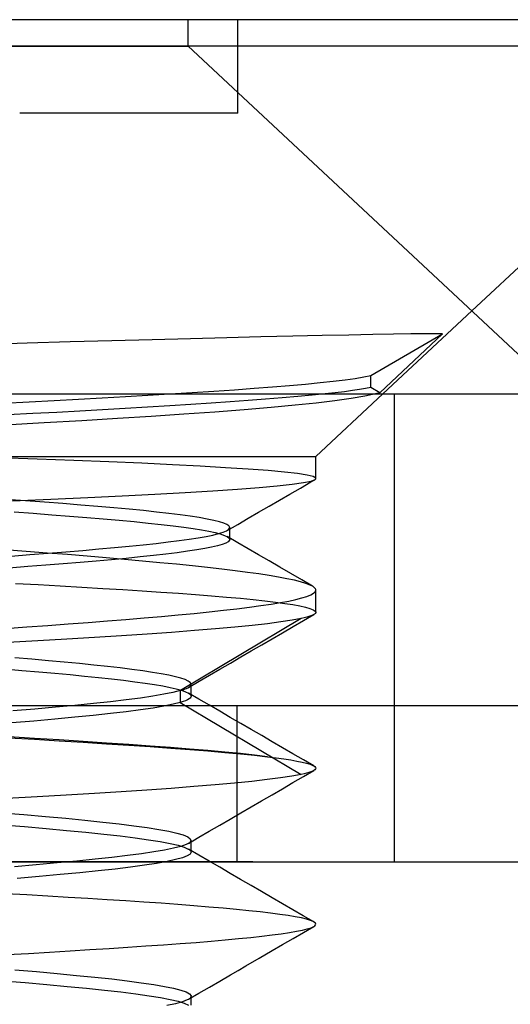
# Model space of a CAD drawing. Header units: millimetres. Extents: x -50 to 1, y 0 to 191.
# Tile 130 of 151: x -14.45 to -12.88, y 188.04 to 191.2. Entities that reach past the tile are written whole.
import ezdxf

# ---------------------------------------------------------------- set-up
doc = ezdxf.new("R2010")
doc.units = ezdxf.units.MM
doc.layers.add('MAIN-1', color=7, linetype='Continuous')
doc.layers.add('MAIN-2', color=7, linetype='Continuous')

msp = doc.modelspace()

# ---------------------------------------------------------------- linework, layer by layer
at = {"layer": 'MAIN-1'}
for p, q in [((-13.91, 191.2), (-15, 191.2)), ((-11, 191.2), (-13.91, 191.2)), ((-13.91, 191.1149), (-13.91, 191.2)), ((-15, 191.1148), (-13.91, 191.1148)), ((-11, 191.1148), (-13.91, 191.1148)), ((-13.91, 191.1148), (-12.7287, 190.0133)), ((-13.2855, 190), (-13, 190.2663)), ((-14.1545, 190.1705), (-14.2885, 190.1669)), ((-14.0252, 190.174), (-14.1545, 190.1705)), ((-13.9021, 190.1772), (-14.0252, 190.174)), ((-13.7858, 190.1801), (-13.9021, 190.1772)), ((-13.6764, 190.1827), (-13.7858, 190.1801)), ((-13.5741, 190.1851), (-13.6764, 190.1827)), ((-13.4796, 190.1872), (-13.5741, 190.1851)), ((-13.3938, 190.189), (-13.4796, 190.1872)), ((-13.3174, 190.1904), (-13.3938, 190.189)), ((-13.3239, 190.0591), (-13.0938, 190.193)), ((-13.2513, 190.1916), (-13.3174, 190.1904)), ((-13.0938, 190.193), (-13.2948, 190.004)), ((-13.1958, 190.1925), (-13.2513, 190.1916)), ((-13.151, 190.193), (-13.1958, 190.1925)), ((-13.1169, 190.1932), (-13.151, 190.193)), ((-13.0938, 190.193), (-13.1169, 190.1932)), ((-14.4264, 190.1629), (-14.5678, 190.1587)), ((-14.2885, 190.1669), (-14.4264, 190.1629)), ((-13.4442, 190.0409), (-13.4065, 190.0455)), ((-13.4065, 190.0455), (-13.3739, 190.05)), ((-13.3739, 190.05), (-13.3464, 190.0546)), ((-13.3464, 190.0546), (-13.3239, 190.0591)), ((-13.3239, 190.0209), (-13.3239, 190.0591)), ((-13.8273, 190.0091), (-13.7611, 190.0136)), ((-13.7611, 190.0136), (-13.6983, 190.0182)), ((-13.6983, 190.0182), (-13.6393, 190.0227)), ((-13.6393, 190.0227), (-13.5844, 190.0273)), ((-13.5844, 190.0273), (-13.5334, 190.0318)), ((-13.5334, 190.0318), (-13.4866, 190.0364)), ((-13.4866, 190.0364), (-13.4442, 190.0409)), ((-13.36, 190.0141), (-13.3827, 190.0106)), ((-13.3405, 190.0175), (-13.36, 190.0141)), ((-13.3239, 190.0209), (-13.3405, 190.0175)), ((-13.2948, 190.004), (-13.3239, 190.0209)), ((-46.3, 190), (-3.5, 190)), ((-13.9687, 190), (-13.8966, 190.0045)), ((-13.8966, 190.0045), (-13.8273, 190.0091)), ((-13.4376, 190.0036), (-13.4697, 190)), ((-13.4086, 190.0071), (-13.4376, 190.0036)), ((-13.3827, 190.0106), (-13.4086, 190.0071)), ((-13.3065, 190.0007), (-13.309, 190)), ((-13.304, 190.0013), (-13.3065, 190.0007)), ((-13.3016, 190.002), (-13.304, 190.0013)), ((-13.2992, 190.0027), (-13.3016, 190.002)), ((-13.297, 190.0033), (-13.2992, 190.0027)), ((-13.2948, 190.004), (-13.297, 190.0033))]:
    msp.add_line(p, q, dxfattribs=at)
at = {"layer": 'MAIN-2'}
for p, q in [((-13.75, 191.2), (-13.75, 191.2)), ((-13.75, 190.9), (-13.75, 191.2)), ((-12.09, 191.1148), (-15, 191.1148)), ((-11, 191.1148), (-13.91, 191.1148)), ((-13, 190.2663), (-12.09, 191.1148)), ((-13.75, 190.9), (-14.45, 190.9)), ((-13.75, 190.9), (-13.75, 190.9)), ((-14.3396, 189.9787), (-14.2614, 189.983)), ((-14.2614, 189.983), (-14.1853, 189.9873)), ((-14.1853, 189.9873), (-14.1111, 189.9915)), ((-14.1111, 189.9915), (-14.0388, 189.9957)), ((-14.0388, 189.9957), (-13.9687, 190)), ((-13.6615, 189.9829), (-13.7172, 189.9787)), ((-13.6083, 189.9871), (-13.6615, 189.9829)), ((-13.5583, 189.9914), (-13.6083, 189.9871)), ((-13.512, 189.9957), (-13.5583, 189.9914)), ((-13.4697, 190), (-13.512, 189.9957)), ((-13.5, 189.8), (-13.2855, 190)), ((-13.3871, 189.9851), (-13.4393, 189.9778)), ((-13.3434, 189.9925), (-13.3871, 189.9851)), ((-13.309, 190), (-13.3434, 189.9925)), ((-13.2475, 188.5), (-13.2475, 190)), ((-14.5015, 189.97), (-14.4198, 189.9744)), ((-14.4198, 189.9744), (-14.3396, 189.9787)), ((-14.184, 189.9492), (-14.2569, 189.9451)), ((-14.1117, 189.9533), (-14.184, 189.9492)), ((-14.0396, 189.9576), (-14.1117, 189.9533)), ((-13.9688, 189.9619), (-14.0396, 189.9576)), ((-13.9008, 189.9661), (-13.9688, 189.9619)), ((-13.8363, 189.9703), (-13.9008, 189.9661)), ((-13.7753, 189.9745), (-13.8363, 189.9703)), ((-13.73, 189.9492), (-13.8243, 189.942)), ((-13.7172, 189.9787), (-13.7753, 189.9745)), ((-13.6433, 189.9565), (-13.73, 189.9492)), ((-13.5664, 189.9636), (-13.6433, 189.9565)), ((-13.499, 189.9707), (-13.5664, 189.9636)), ((-13.4393, 189.9778), (-13.499, 189.9707)), ((-14.4081, 189.9369), (-14.4875, 189.9327)), ((-14.3312, 189.941), (-14.4081, 189.9369)), ((-14.2569, 189.9451), (-14.3312, 189.941)), ((-14.1359, 189.9211), (-14.2502, 189.9142)), ((-14.0279, 189.928), (-14.1359, 189.9211)), ((-13.924, 189.9349), (-14.0279, 189.928)), ((-13.8243, 189.942), (-13.924, 189.9349)), ((-14.3718, 189.9072), (-14.4973, 189.9002)), ((-14.2502, 189.9142), (-14.3718, 189.9072)), ((-15, 189.8), (-13.5, 189.8)), ((-14.3941, 189.7912), (-14.5163, 189.7956)), ((-14.2762, 189.7867), (-14.3941, 189.7912)), ((-13.5, 189.729), (-13.5, 189.8)), ((-14.1639, 189.7821), (-14.2762, 189.7867)), ((-14.0582, 189.7776), (-14.1639, 189.7821)), ((-13.9602, 189.773), (-14.0582, 189.7776)), ((-13.8706, 189.7684), (-13.9602, 189.773)), ((-13.7894, 189.7637), (-13.8706, 189.7684)), ((-13.7166, 189.759), (-13.7894, 189.7637)), ((-13.6535, 189.7543), (-13.7166, 189.759)), ((-13.601, 189.7495), (-13.6535, 189.7543)), ((-13.5593, 189.7447), (-13.601, 189.7495)), ((-13.5284, 189.7399), (-13.5593, 189.7447)), ((-13.5087, 189.735), (-13.5284, 189.7399)), ((-13.5003, 189.7301), (-13.5087, 189.735)), ((-13.5006, 189.7274), (-13.5002, 189.7281)), ((-13.5001, 189.7295), (-13.5003, 189.7301)), ((-13.5002, 189.7281), (-13.5, 189.7288)), ((-13.5, 189.7288), (-13.5001, 189.7295)), ((-13.751, 189.695), (-13.6821, 189.7003)), ((-13.6821, 189.7003), (-13.6238, 189.7055)), ((-13.6238, 189.7055), (-13.5762, 189.7107)), ((-13.5832, 189.679), (-13.5497, 189.6984)), ((-13.5762, 189.7107), (-13.5397, 189.7158)), ((-13.5497, 189.6984), (-13.5162, 189.7178)), ((-13.5397, 189.7158), (-13.5149, 189.7209)), ((-13.5162, 189.7178), (-13.5033, 189.7252)), ((-13.5149, 189.7209), (-13.502, 189.726)), ((-13.502, 189.726), (-13.5012, 189.7267)), ((-13.5012, 189.7267), (-13.5006, 189.7274)), ((-14.3496, 189.6629), (-14.2319, 189.6683)), ((-14.2319, 189.6683), (-14.1208, 189.6737)), ((-14.1208, 189.6737), (-14.0163, 189.6791)), ((-14.0163, 189.6791), (-13.9188, 189.6844)), ((-13.9188, 189.6844), (-13.83, 189.6898)), ((-13.83, 189.6898), (-13.751, 189.695)), ((-13.6167, 189.6596), (-13.5832, 189.679)), ((-14.4316, 189.6572), (-14.4951, 189.6617)), ((-14.4732, 189.6574), (-14.3496, 189.6629)), ((-14.3703, 189.6528), (-14.4316, 189.6572)), ((-14.3112, 189.6483), (-14.3703, 189.6528)), ((-14.2543, 189.6439), (-14.3112, 189.6483)), ((-14.1998, 189.6394), (-14.2543, 189.6439)), ((-14.1479, 189.6349), (-14.1998, 189.6394)), ((-14.099, 189.6304), (-14.1479, 189.6349)), ((-13.6836, 189.6208), (-13.6501, 189.6402)), ((-13.6501, 189.6402), (-13.6167, 189.6596)), ((-14.4682, 189.6217), (-14.4065, 189.6173)), ((-14.4065, 189.6173), (-14.3471, 189.6129)), ((-14.3471, 189.6129), (-14.2899, 189.6086)), ((-14.2899, 189.6086), (-14.2349, 189.6042)), ((-14.2349, 189.6042), (-14.1819, 189.5997)), ((-14.0533, 189.6259), (-14.099, 189.6304)), ((-14.0108, 189.6215), (-14.0533, 189.6259)), ((-13.9715, 189.617), (-14.0108, 189.6215)), ((-13.9355, 189.6125), (-13.9715, 189.617)), ((-13.9029, 189.6081), (-13.9355, 189.6125)), ((-13.8739, 189.6036), (-13.9029, 189.6081)), ((-13.8486, 189.5991), (-13.8739, 189.6036)), ((-13.7171, 189.6014), (-13.6836, 189.6208)), ((-14.1819, 189.5997), (-14.131, 189.5952)), ((-14.131, 189.5952), (-14.0827, 189.5907)), ((-14.0827, 189.5907), (-14.0374, 189.5862)), ((-14.0374, 189.5862), (-13.9958, 189.5817)), ((-13.9958, 189.5817), (-13.958, 189.5773)), ((-13.958, 189.5773), (-13.9239, 189.5729)), ((-13.9239, 189.5729), (-13.8935, 189.5686)), ((-13.827, 189.5946), (-13.8486, 189.5991)), ((-13.8092, 189.5902), (-13.827, 189.5946)), ((-13.7952, 189.5857), (-13.8092, 189.5902)), ((-13.7851, 189.5812), (-13.7952, 189.5857)), ((-13.7788, 189.5767), (-13.7851, 189.5812)), ((-13.7842, 189.5626), (-13.7507, 189.582)), ((-13.7778, 189.5756), (-13.7788, 189.5767)), ((-13.7771, 189.5745), (-13.7778, 189.5756)), ((-13.7766, 189.5734), (-13.7771, 189.5745)), ((-13.7764, 189.5723), (-13.7766, 189.5734)), ((-13.7766, 189.5701), (-13.7763, 189.5712)), ((-13.7763, 189.5712), (-13.7764, 189.5723)), ((-13.7763, 189.5653), (-13.7763, 189.5717)), ((-13.7507, 189.582), (-13.7171, 189.6014)), ((-13.9064, 189.5344), (-13.8776, 189.5389)), ((-13.8935, 189.5686), (-13.8667, 189.5643)), ((-13.8776, 189.5389), (-13.8522, 189.5433)), ((-13.8667, 189.5643), (-13.8433, 189.56)), ((-13.8522, 189.5433), (-13.8304, 189.5478)), ((-13.8433, 189.56), (-13.8233, 189.5556)), ((-13.8304, 189.5478), (-13.8122, 189.5523)), ((-13.8233, 189.5556), (-13.8064, 189.5512)), ((-13.8122, 189.5523), (-13.7976, 189.5567)), ((-13.8064, 189.5512), (-13.7931, 189.5467)), ((-13.7976, 189.5567), (-13.7868, 189.5612)), ((-13.7931, 189.5467), (-13.7835, 189.5422)), ((-13.7868, 189.5612), (-13.7798, 189.5656)), ((-13.7506, 189.523), (-13.7841, 189.5425)), ((-13.7835, 189.5422), (-13.7779, 189.5377)), ((-13.7798, 189.5656), (-13.7766, 189.5701)), ((-13.7763, 189.559), (-13.7763, 189.5653)), ((-13.7763, 189.5526), (-13.7763, 189.559)), ((-13.7763, 189.5463), (-13.7763, 189.5526)), ((-13.7763, 189.5399), (-13.7763, 189.5463)), ((-13.7763, 189.5336), (-13.7763, 189.5399)), ((-14.1956, 189.503), (-14.1458, 189.5075)), ((-14.1458, 189.5075), (-14.0985, 189.512)), ((-14.0985, 189.512), (-14.0539, 189.5165)), ((-14.0539, 189.5165), (-14.0123, 189.521)), ((-14.0123, 189.521), (-13.9738, 189.5255)), ((-13.9738, 189.5255), (-13.9385, 189.5299)), ((-13.9385, 189.5299), (-13.9064, 189.5344)), ((-13.8342, 189.5088), (-13.8563, 189.5044)), ((-13.8157, 189.5132), (-13.8342, 189.5088)), ((-13.8006, 189.5176), (-13.8157, 189.5132)), ((-13.7892, 189.522), (-13.8006, 189.5176)), ((-13.7813, 189.5264), (-13.7892, 189.522)), ((-13.777, 189.5308), (-13.7813, 189.5264)), ((-13.7779, 189.5377), (-13.7771, 189.5365)), ((-13.7771, 189.5365), (-13.7766, 189.5354)), ((-13.7766, 189.5319), (-13.777, 189.5308)), ((-13.7766, 189.5354), (-13.7763, 189.5342)), ((-13.7763, 189.5331), (-13.7766, 189.5319)), ((-13.7763, 189.5342), (-13.7763, 189.5331)), ((-13.7171, 189.5035), (-13.7506, 189.523)), ((-14.4291, 189.4954), (-14.4975, 189.5007)), ((-14.4778, 189.4804), (-14.4174, 189.485)), ((-14.3621, 189.4901), (-14.4291, 189.4954)), ((-14.4174, 189.485), (-14.3588, 189.4895)), ((-14.2968, 189.4849), (-14.3621, 189.4901)), ((-14.3588, 189.4895), (-14.3022, 189.494)), ((-14.3022, 189.494), (-14.2478, 189.4985)), ((-14.2337, 189.4797), (-14.2968, 189.4849)), ((-14.2478, 189.4985), (-14.1956, 189.503)), ((-14.1725, 189.4745), (-14.2337, 189.4797)), ((-14.0631, 189.4774), (-14.108, 189.4729)), ((-14.0207, 189.4819), (-14.0631, 189.4774)), ((-13.9812, 189.4864), (-14.0207, 189.4819)), ((-13.9448, 189.491), (-13.9812, 189.4864)), ((-13.9116, 189.4955), (-13.9448, 189.491)), ((-13.8821, 189.5), (-13.9116, 189.4955)), ((-13.8563, 189.5044), (-13.8821, 189.5)), ((-13.6836, 189.484), (-13.7171, 189.5035)), ((-13.6501, 189.4645), (-13.6836, 189.484)), ((-14.4239, 189.4464), (-14.4834, 189.4419)), ((-14.366, 189.4508), (-14.4239, 189.4464)), ((-14.31, 189.4552), (-14.366, 189.4508)), ((-14.2563, 189.4597), (-14.31, 189.4552)), ((-14.2047, 189.4641), (-14.2563, 189.4597)), ((-14.1552, 189.4685), (-14.2047, 189.4641)), ((-14.1133, 189.4693), (-14.1725, 189.4745)), ((-14.108, 189.4729), (-14.1552, 189.4685)), ((-14.0558, 189.4642), (-14.1133, 189.4693)), ((-14.0001, 189.459), (-14.0558, 189.4642)), ((-13.9466, 189.4538), (-14.0001, 189.459)), ((-13.8956, 189.4485), (-13.9466, 189.4538)), ((-13.8473, 189.4434), (-13.8956, 189.4485)), ((-13.6153, 189.4442), (-13.6501, 189.4645)), ((-13.5804, 189.4239), (-13.6153, 189.4442)), ((-13.8018, 189.4382), (-13.8473, 189.4434)), ((-13.7593, 189.4331), (-13.8018, 189.4382)), ((-13.7197, 189.428), (-13.7593, 189.4331)), ((-13.6832, 189.4228), (-13.7197, 189.428)), ((-13.6497, 189.4177), (-13.6832, 189.4228)), ((-13.6195, 189.4126), (-13.6497, 189.4177)), ((-13.5926, 189.4075), (-13.6195, 189.4126)), ((-13.5455, 189.4036), (-13.5804, 189.4239)), ((-14.4637, 189.3926), (-14.391, 189.3886)), ((-14.391, 189.3886), (-14.3199, 189.3847)), ((-14.3199, 189.3847), (-14.2508, 189.3808)), ((-14.2508, 189.3808), (-14.1837, 189.3768)), ((-13.569, 189.4025), (-13.5926, 189.4075)), ((-13.5488, 189.3974), (-13.569, 189.4025)), ((-13.532, 189.3924), (-13.5488, 189.3974)), ((-13.5106, 189.3833), (-13.5455, 189.4036)), ((-13.5187, 189.3873), (-13.532, 189.3924)), ((-13.5089, 189.3823), (-13.5187, 189.3873)), ((-13.5063, 189.3804), (-13.5089, 189.3823)), ((-14.1837, 189.3768), (-14.119, 189.3729)), ((-14.119, 189.3729), (-14.0568, 189.3689)), ((-14.0568, 189.3689), (-13.9971, 189.3649)), ((-13.9971, 189.3649), (-13.9402, 189.3609)), ((-13.9402, 189.3609), (-13.886, 189.3569)), ((-13.886, 189.3569), (-13.8348, 189.3529)), ((-13.8348, 189.3529), (-13.7867, 189.3489)), ((-13.5448, 189.346), (-13.5287, 189.351)), ((-13.5287, 189.351), (-13.5161, 189.356)), ((-13.5161, 189.356), (-13.5071, 189.3611)), ((-13.5071, 189.3611), (-13.5017, 189.3661)), ((-13.5041, 189.3786), (-13.5063, 189.3804)), ((-13.5023, 189.3767), (-13.5041, 189.3786)), ((-13.5011, 189.3749), (-13.5023, 189.3767)), ((-13.5017, 189.3661), (-13.5, 189.3712)), ((-13.5003, 189.373), (-13.5011, 189.3749)), ((-13.5, 189.3712), (-13.5003, 189.373)), ((-13.5, 189.2999), (-13.5, 189.371)), ((-13.7867, 189.3489), (-13.742, 189.3448)), ((-13.742, 189.3448), (-13.7008, 189.3408)), ((-13.7131, 189.3163), (-13.6766, 189.3213)), ((-13.7008, 189.3408), (-13.6633, 189.3367)), ((-13.6766, 189.3213), (-13.6433, 189.3262)), ((-13.6633, 189.3367), (-13.6296, 189.3326)), ((-13.6433, 189.3262), (-13.6135, 189.3312)), ((-13.6296, 189.3326), (-13.5997, 189.3286)), ((-13.6135, 189.3312), (-13.5872, 189.3361)), ((-13.5997, 189.3286), (-13.5737, 189.3246)), ((-13.5872, 189.3361), (-13.5643, 189.341)), ((-13.5737, 189.3246), (-13.5515, 189.3205)), ((-13.5643, 189.341), (-13.5448, 189.346)), ((-13.5515, 189.3205), (-13.5332, 189.3165)), ((-14.0512, 189.2818), (-13.9954, 189.2866)), ((-13.9954, 189.2866), (-13.9419, 189.2915)), ((-13.9419, 189.2915), (-13.8907, 189.2964)), ((-13.8907, 189.2964), (-13.842, 189.3013)), ((-13.842, 189.3013), (-13.796, 189.3063)), ((-13.796, 189.3063), (-13.753, 189.3113)), ((-13.753, 189.3113), (-13.7131, 189.3163)), ((-13.5396, 189.2734), (-13.5061, 189.2928)), ((-13.5332, 189.3165), (-13.5188, 189.3124)), ((-13.522, 189.2864), (-13.5293, 189.2843)), ((-13.5157, 189.2885), (-13.522, 189.2864)), ((-13.5188, 189.3124), (-13.5084, 189.3083)), ((-13.5104, 189.2906), (-13.5157, 189.2885)), ((-13.5062, 189.2927), (-13.5104, 189.2906)), ((-13.5084, 189.3083), (-13.5021, 189.3041)), ((-13.5043, 189.2939), (-13.5062, 189.2927)), ((-13.5028, 189.2951), (-13.5043, 189.2939)), ((-13.5016, 189.2963), (-13.5028, 189.2951)), ((-13.5021, 189.3041), (-13.5, 189.2999)), ((-13.5007, 189.2975), (-13.5016, 189.2963)), ((-13.5002, 189.2987), (-13.5007, 189.2975)), ((-13.5, 189.2999), (-13.5002, 189.2987)), ((-14.4266, 189.253), (-14.3595, 189.2578)), ((-14.3595, 189.2578), (-14.2941, 189.2626)), ((-14.2941, 189.2626), (-14.2305, 189.2674)), ((-14.2305, 189.2674), (-14.1688, 189.2722)), ((-14.1688, 189.2722), (-14.109, 189.277)), ((-14.109, 189.277), (-14.0512, 189.2818)), ((-13.5472, 189.2802), (-13.9347, 189.0491)), ((-13.7045, 189.2579), (-13.7602, 189.2524)), ((-13.6552, 189.2635), (-13.7045, 189.2579)), ((-13.6124, 189.269), (-13.6552, 189.2635)), ((-13.5764, 189.2746), (-13.6124, 189.269)), ((-13.5472, 189.2802), (-13.5764, 189.2746)), ((-13.5731, 189.254), (-13.5396, 189.2734)), ((-13.5377, 189.2823), (-13.5472, 189.2802)), ((-13.5293, 189.2843), (-13.5377, 189.2823)), ((-14.4952, 189.2482), (-14.4266, 189.253)), ((-14.1235, 189.2247), (-14.2096, 189.2192)), ((-14.0412, 189.2302), (-14.1235, 189.2247)), ((-13.963, 189.2357), (-14.0412, 189.2302)), ((-13.8897, 189.2413), (-13.963, 189.2357)), ((-13.822, 189.2469), (-13.8897, 189.2413)), ((-13.7602, 189.2524), (-13.822, 189.2469)), ((-13.64, 189.2151), (-13.6065, 189.2345)), ((-13.6065, 189.2345), (-13.5731, 189.254)), ((-14.3922, 189.2082), (-14.4883, 189.2027)), ((-14.2992, 189.2137), (-14.3922, 189.2082)), ((-14.2096, 189.2192), (-14.2992, 189.2137)), ((-13.707, 189.1762), (-13.6735, 189.1957)), ((-13.6735, 189.1957), (-13.64, 189.2151)), ((-13.7406, 189.1567), (-13.707, 189.1762)), ((-14.411, 189.1493), (-14.466, 189.1539)), ((-14.358, 189.1447), (-14.411, 189.1493)), ((-14.3071, 189.14), (-14.358, 189.1447)), ((-14.2585, 189.1354), (-14.3071, 189.14)), ((-14.2123, 189.1308), (-14.2585, 189.1354)), ((-14.1687, 189.1261), (-14.2123, 189.1308)), ((-13.8077, 189.1178), (-13.7741, 189.1373)), ((-13.7741, 189.1373), (-13.7406, 189.1567)), ((-14.4982, 189.1184), (-14.4426, 189.1138)), ((-14.4426, 189.1138), (-14.389, 189.1093)), ((-14.389, 189.1093), (-14.3375, 189.1047)), ((-14.3375, 189.1047), (-14.2883, 189.1002)), ((-14.2883, 189.1002), (-14.2417, 189.0956)), ((-14.1279, 189.1214), (-14.1687, 189.1261)), ((-14.09, 189.1167), (-14.1279, 189.1214)), ((-14.0553, 189.1121), (-14.09, 189.1167)), ((-14.0239, 189.1074), (-14.0553, 189.1121)), ((-13.9959, 189.1027), (-14.0239, 189.1074)), ((-13.9714, 189.0981), (-13.9959, 189.1027)), ((-13.9504, 189.0934), (-13.9714, 189.0981)), ((-13.8748, 189.0787), (-13.8412, 189.0983)), ((-13.8412, 189.0983), (-13.8077, 189.1178)), ((-14.2417, 189.0956), (-14.1975, 189.0911)), ((-14.1975, 189.0911), (-14.156, 189.0865)), ((-14.156, 189.0865), (-14.117, 189.082)), ((-14.117, 189.082), (-14.0809, 189.0774)), ((-14.0809, 189.0774), (-14.0476, 189.0728)), ((-14.0476, 189.0728), (-14.0176, 189.0683)), ((-14.0176, 189.0683), (-13.9909, 189.0637)), ((-13.933, 189.0888), (-13.9504, 189.0934)), ((-13.9192, 189.0841), (-13.933, 189.0888)), ((-13.9091, 189.0795), (-13.9192, 189.0841)), ((-13.9027, 189.0748), (-13.9091, 189.0795)), ((-13.9084, 189.0592), (-13.8748, 189.0787)), ((-13.8999, 189.0701), (-13.9027, 189.0748)), ((-13.9017, 189.0645), (-13.901, 189.0654)), ((-13.901, 189.0654), (-13.8999, 189.0701)), ((-13.8999, 189.0627), (-13.8999, 189.0691)), ((-13.9875, 189.0371), (-14.0224, 189.0312)), ((-13.9909, 189.0637), (-13.9676, 189.0592)), ((-13.9583, 189.0431), (-13.9875, 189.0371)), ((-13.9676, 189.0592), (-13.9476, 189.0546)), ((-13.9348, 189.0492), (-13.9583, 189.0431)), ((-13.9476, 189.0546), (-13.9311, 189.0501)), ((-13.9348, 189.0491), (-13.9289, 189.0509)), ((-13.9348, 189.0492), (-13.9348, 189.0109)), ((-13.9311, 189.0501), (-13.918, 189.0455)), ((-13.9289, 189.0509), (-13.9235, 189.0527)), ((-13.9235, 189.0527), (-13.9187, 189.0545)), ((-13.9187, 189.0545), (-13.9144, 189.0562)), ((-13.918, 189.0455), (-13.9084, 189.041)), ((-13.9144, 189.0562), (-13.9107, 189.058)), ((-13.9107, 189.058), (-13.9075, 189.0598)), ((-13.8749, 189.0215), (-13.9085, 189.041)), ((-13.9084, 189.041), (-13.9051, 189.0388)), ((-13.9075, 189.0598), (-13.906, 189.0607)), ((-13.906, 189.0607), (-13.9047, 189.0617)), ((-13.9051, 189.0388), (-13.9025, 189.0366)), ((-13.9047, 189.0617), (-13.9036, 189.0626)), ((-13.9036, 189.0626), (-13.9025, 189.0636)), ((-13.9025, 189.0636), (-13.9017, 189.0645)), ((-13.9025, 189.0366), (-13.9008, 189.0344)), ((-13.9008, 189.0344), (-13.8999, 189.0322)), ((-13.8999, 189.0564), (-13.8999, 189.0627)), ((-13.8999, 189.05), (-13.8999, 189.0564)), ((-13.8999, 189.0437), (-13.8999, 189.05)), ((-13.8999, 189.0373), (-13.8999, 189.0437)), ((-13.8999, 189.031), (-13.8999, 189.0373)), ((-14.2137, 189.0075), (-14.2726, 189.0016)), ((-14.1587, 189.0134), (-14.2137, 189.0075)), ((-14.1083, 189.0193), (-14.1587, 189.0134)), ((-14.0627, 189.0252), (-14.1083, 189.0193)), ((-14.0224, 189.0312), (-14.0627, 189.0252)), ((-13.9581, 189.005), (-13.9872, 188.999)), ((-13.9348, 189.0109), (-13.9581, 189.005)), ((-13.9257, 189.0138), (-13.9348, 189.0109)), ((-13.9348, 189.0109), (-13.5473, 188.7799)), ((-13.918, 189.0166), (-13.9257, 189.0138)), ((-13.9116, 189.0194), (-13.918, 189.0166)), ((-13.9066, 189.0222), (-13.9116, 189.0194)), ((-13.903, 189.025), (-13.9066, 189.0222)), ((-13.9007, 189.0278), (-13.903, 189.025)), ((-13.8999, 189.03), (-13.9007, 189.0278)), ((-13.8999, 189.0322), (-13.8999, 189.03)), ((-13.8414, 189.002), (-13.8749, 189.0215)), ((-13.8079, 188.9825), (-13.8414, 189.002)), ((-3.4967, 189), (-43.8, 189)), ((-14.4018, 188.9898), (-14.4717, 188.9839)), ((-14.3354, 188.9957), (-14.4018, 188.9898)), ((-14.2726, 189.0016), (-14.3354, 188.9957)), ((-14.1586, 188.9752), (-14.2138, 188.9692)), ((-14.108, 188.9811), (-14.1586, 188.9752)), ((-14.0623, 188.9871), (-14.108, 188.9811)), ((-14.0219, 188.993), (-14.0623, 188.9871)), ((-13.9872, 188.999), (-14.0219, 188.993)), ((-13.7744, 188.963), (-13.8079, 188.9825)), ((-13.7525, 188.5), (-13.7525, 189)), ((-14.4042, 188.9514), (-14.4747, 188.9455)), ((-14.337, 188.9574), (-14.4042, 188.9514)), ((-14.2734, 188.9633), (-14.337, 188.9574)), ((-14.2138, 188.9692), (-14.2734, 188.9633)), ((-13.7409, 188.9435), (-13.7744, 188.963)), ((-13.7073, 188.924), (-13.7409, 188.9435)), ((-13.6738, 188.9046), (-13.7073, 188.924)), ((-14.4846, 188.8974), (-14.4029, 188.8927)), ((-14.4026, 188.8955), (-14.4842, 188.9005)), ((-14.4029, 188.8927), (-14.3232, 188.888)), ((-14.3231, 188.8906), (-14.4026, 188.8955)), ((-14.3232, 188.888), (-14.2459, 188.8832)), ((-14.2461, 188.8857), (-14.3231, 188.8906)), ((-14.1718, 188.8808), (-14.2461, 188.8857)), ((-14.2459, 188.8832), (-14.1713, 188.8785)), ((-14.1003, 188.8759), (-14.1718, 188.8808)), ((-14.1713, 188.8785), (-14.0996, 188.8738)), ((-14.0319, 188.8711), (-14.1003, 188.8759)), ((-13.6402, 188.8851), (-13.6738, 188.9046)), ((-13.6068, 188.8657), (-13.6402, 188.8851)), ((-14.0996, 188.8738), (-14.031, 188.8692)), ((-13.9667, 188.8663), (-14.0319, 188.8711)), ((-14.031, 188.8692), (-13.9657, 188.8646)), ((-13.9048, 188.8615), (-13.9667, 188.8663)), ((-13.9657, 188.8646), (-13.904, 188.86)), ((-13.8467, 188.8566), (-13.9048, 188.8615)), ((-13.904, 188.86), (-13.846, 188.8554)), ((-13.7924, 188.8517), (-13.8467, 188.8566)), ((-13.846, 188.8554), (-13.7918, 188.8508)), ((-13.7422, 188.8468), (-13.7924, 188.8517)), ((-13.7918, 188.8508), (-13.7419, 188.8462)), ((-13.6964, 188.8418), (-13.7422, 188.8468)), ((-13.7419, 188.8462), (-13.6963, 188.8417)), ((-13.5734, 188.8463), (-13.6068, 188.8657)), ((-13.54, 188.827), (-13.5734, 188.8463)), ((-13.6552, 188.837), (-13.6964, 188.8418)), ((-13.6963, 188.8417), (-13.6552, 188.837)), ((-13.6552, 188.837), (-13.6276, 188.8335)), ((-13.6276, 188.8335), (-13.6026, 188.83)), ((-13.6026, 188.83), (-13.5802, 188.8265)), ((-13.5802, 188.8265), (-13.5607, 188.823)), ((-13.5607, 188.823), (-13.5439, 188.8195)), ((-13.5439, 188.8195), (-13.5298, 188.8161)), ((-13.5066, 188.8076), (-13.54, 188.827)), ((-13.5298, 188.8161), (-13.5185, 188.8127)), ((-13.5185, 188.8127), (-13.5161, 188.8118)), ((-13.5379, 188.7821), (-13.5473, 188.7799)), ((-13.5401, 188.7733), (-13.5067, 188.7927)), ((-13.5296, 188.7842), (-13.5379, 188.7821)), ((-13.5223, 188.7863), (-13.5296, 188.7842)), ((-13.5161, 188.7885), (-13.5223, 188.7863)), ((-13.5161, 188.8118), (-13.5138, 188.811)), ((-13.5108, 188.7906), (-13.5161, 188.7885)), ((-13.5138, 188.811), (-13.5118, 188.8101)), ((-13.5118, 188.8101), (-13.5099, 188.8093)), ((-13.5066, 188.7928), (-13.5108, 188.7906)), ((-13.5099, 188.8093), (-13.5081, 188.8084)), ((-13.5081, 188.8084), (-13.5066, 188.8076)), ((-13.5066, 188.8076), (-13.503, 188.8051)), ((-13.5031, 188.7953), (-13.5066, 188.7928)), ((-13.5009, 188.7977), (-13.5031, 188.7953)), ((-13.503, 188.8051), (-13.5009, 188.8027)), ((-13.5009, 188.8027), (-13.5002, 188.8002)), ((-13.5002, 188.8002), (-13.5009, 188.7977)), ((-13.7612, 188.7524), (-13.8233, 188.7468)), ((-13.7054, 188.758), (-13.7612, 188.7524)), ((-13.6559, 188.7635), (-13.7054, 188.758)), ((-13.6129, 188.7689), (-13.6559, 188.7635)), ((-13.5766, 188.7744), (-13.6129, 188.7689)), ((-13.607, 188.7345), (-13.5736, 188.754)), ((-13.5473, 188.7799), (-13.5766, 188.7744)), ((-13.5736, 188.754), (-13.5401, 188.7733)), ((-14.2104, 188.7191), (-14.3005, 188.7137)), ((-14.1243, 188.7245), (-14.2104, 188.7191)), ((-14.0422, 188.73), (-14.1243, 188.7245)), ((-13.9643, 188.7355), (-14.0422, 188.73)), ((-13.8911, 188.7411), (-13.9643, 188.7355)), ((-13.8233, 188.7468), (-13.8911, 188.7411)), ((-13.6405, 188.7151), (-13.607, 188.7345)), ((-14.3944, 188.7082), (-14.4914, 188.7026)), ((-14.3005, 188.7137), (-14.3944, 188.7082)), ((-13.7076, 188.6762), (-13.674, 188.6956)), ((-13.674, 188.6956), (-13.6405, 188.7151)), ((-14.5089, 188.6572), (-14.4367, 188.6513)), ((-13.7747, 188.6372), (-13.7411, 188.6567)), ((-13.7411, 188.6567), (-13.7076, 188.6762)), ((-14.4367, 188.6513), (-14.3675, 188.6453)), ((-14.3675, 188.6453), (-14.302, 188.6394)), ((-14.302, 188.6394), (-14.2406, 188.6334)), ((-14.2406, 188.6334), (-14.1837, 188.6275)), ((-14.1837, 188.6275), (-14.1314, 188.6216)), ((-13.8083, 188.6176), (-13.7747, 188.6372)), ((-14.5077, 188.6189), (-14.4349, 188.6129)), ((-14.4349, 188.6129), (-14.3654, 188.6069)), ((-14.3654, 188.6069), (-14.2995, 188.6009)), ((-14.2995, 188.6009), (-14.2378, 188.5949)), ((-14.2378, 188.5949), (-14.1803, 188.5889)), ((-14.1314, 188.6216), (-14.0838, 188.6157)), ((-14.0838, 188.6157), (-14.0413, 188.6098)), ((-14.0413, 188.6098), (-14.0039, 188.6039)), ((-14.0039, 188.6039), (-13.9719, 188.598)), ((-13.9719, 188.598), (-13.9456, 188.5921)), ((-13.9456, 188.5921), (-13.9253, 188.5861)), ((-13.8755, 188.5786), (-13.8418, 188.5981)), ((-13.8418, 188.5981), (-13.8083, 188.6176)), ((-14.1803, 188.5889), (-14.1275, 188.5829)), ((-14.1275, 188.5829), (-14.0795, 188.5769)), ((-14.0795, 188.5769), (-14.0367, 188.5709)), ((-14.0367, 188.5709), (-13.9993, 188.5649)), ((-13.9993, 188.5649), (-13.9677, 188.5589)), ((-13.9253, 188.5861), (-13.911, 188.5802)), ((-13.911, 188.5802), (-13.9027, 188.5742)), ((-13.9074, 188.56), (-13.9093, 188.5589)), ((-13.909, 188.559), (-13.8755, 188.5786)), ((-13.9057, 188.5612), (-13.9074, 188.56)), ((-13.9042, 188.5624), (-13.9057, 188.5612)), ((-13.9005, 188.5683), (-13.9042, 188.5624)), ((-13.9027, 188.5742), (-13.9005, 188.5683)), ((-13.9004, 188.5659), (-13.9004, 188.5691)), ((-13.9004, 188.5627), (-13.9004, 188.5659)), ((-13.9004, 188.5596), (-13.9004, 188.5627)), ((-14.0194, 188.5317), (-14.0592, 188.5258)), ((-13.985, 188.5376), (-14.0194, 188.5317)), ((-13.9563, 188.5435), (-13.985, 188.5376)), ((-13.9677, 188.5589), (-13.942, 188.5529)), ((-13.9334, 188.5494), (-13.9563, 188.5435)), ((-13.942, 188.5529), (-13.9225, 188.5469)), ((-13.9165, 188.5553), (-13.9334, 188.5494)), ((-13.9225, 188.5469), (-13.9091, 188.5409)), ((-13.9139, 188.5565), (-13.9165, 188.5553)), ((-13.9115, 188.5577), (-13.9139, 188.5565)), ((-13.9093, 188.5589), (-13.9115, 188.5577)), ((-13.9091, 188.5409), (-13.9064, 188.5392)), ((-13.8754, 188.5214), (-13.909, 188.5409)), ((-13.9064, 188.5392), (-13.9043, 188.5376)), ((-13.9043, 188.5376), (-13.9026, 188.5359)), ((-13.9004, 188.5309), (-13.9035, 188.5249)), ((-13.9026, 188.5359), (-13.9014, 188.5342)), ((-13.9014, 188.5342), (-13.9007, 188.5325)), ((-13.9007, 188.5325), (-13.9004, 188.5309)), ((-13.9004, 188.5564), (-13.9004, 188.5596)), ((-13.9004, 188.5532), (-13.9004, 188.5564)), ((-13.9004, 188.55), (-13.9004, 188.5532)), ((-13.9004, 188.5468), (-13.9004, 188.55)), ((-13.9004, 188.5437), (-13.9004, 188.5468)), ((-13.9004, 188.5405), (-13.9004, 188.5437)), ((-13.9004, 188.5373), (-13.9004, 188.5405)), ((-13.9004, 188.5341), (-13.9004, 188.5373)), ((-13.9004, 188.5309), (-13.9004, 188.5341)), ((-13.7025, 188.5), (-17.7525, 188.5)), ((-16.7525, 188.5), (-13.6453, 188.5)), ((-14.2671, 188.5021), (-14.33, 188.4962)), ((-14.2083, 188.508), (-14.2671, 188.5021)), ((-14.1539, 188.5139), (-14.2083, 188.508)), ((-14.1041, 188.5199), (-14.1539, 188.5139)), ((-14.0592, 188.5258), (-14.1041, 188.5199)), ((-13.9773, 188.5009), (-14.0109, 188.4949)), ((-13.9497, 188.5069), (-13.9773, 188.5009)), ((-13.9281, 188.5129), (-13.9497, 188.5069)), ((-13.9127, 188.5189), (-13.9281, 188.5129)), ((-13.9035, 188.5249), (-13.9127, 188.5189)), ((-13.8418, 188.5019), (-13.8754, 188.5214)), ((-13.8083, 188.4824), (-13.8418, 188.5019)), ((-13.7525, 188.5), (-8.2475, 188.5)), ((-14.3966, 188.4903), (-14.4665, 188.4844)), ((-14.33, 188.4962), (-14.3966, 188.4903)), ((-14.1985, 188.4708), (-14.2574, 188.4648)), ((-14.1442, 188.4769), (-14.1985, 188.4708)), ((-14.0946, 188.4828), (-14.1442, 188.4769)), ((-14.0501, 188.4888), (-14.0946, 188.4828)), ((-14.0109, 188.4949), (-14.0501, 188.4888)), ((-13.7748, 188.4629), (-13.8083, 188.4824)), ((-14.3877, 188.4528), (-14.4583, 188.4468)), ((-14.3206, 188.4588), (-14.3877, 188.4528)), ((-14.2574, 188.4648), (-14.3206, 188.4588)), ((-13.7412, 188.4434), (-13.7748, 188.4629)), ((-13.7077, 188.4239), (-13.7412, 188.4434)), ((-13.6742, 188.4044), (-13.7077, 188.4239)), ((-13.6406, 188.385), (-13.6742, 188.4044)), ((-14.4272, 188.3937), (-14.496, 188.3977)), ((-14.3599, 188.3898), (-14.4272, 188.3937)), ((-14.2944, 188.3859), (-14.3599, 188.3898)), ((-14.2309, 188.3821), (-14.2944, 188.3859)), ((-14.1694, 188.3784), (-14.2309, 188.3821)), ((-14.1098, 188.3746), (-14.1694, 188.3784)), ((-14.0522, 188.3708), (-14.1098, 188.3746)), ((-13.9965, 188.3669), (-14.0522, 188.3708)), ((-13.6072, 188.3655), (-13.6406, 188.385)), ((-13.943, 188.363), (-13.9965, 188.3669)), ((-13.8919, 188.359), (-13.943, 188.363)), ((-13.8433, 188.355), (-13.8919, 188.359)), ((-13.7975, 188.351), (-13.8433, 188.355)), ((-13.7546, 188.347), (-13.7975, 188.351)), ((-13.7149, 188.343), (-13.7546, 188.347)), ((-13.6784, 188.3391), (-13.7149, 188.343)), ((-13.6452, 188.3353), (-13.6784, 188.3391)), ((-13.5737, 188.3461), (-13.6072, 188.3655)), ((-13.5403, 188.3267), (-13.5737, 188.3461)), ((-13.6154, 188.3314), (-13.6452, 188.3353)), ((-13.589, 188.3277), (-13.6154, 188.3314)), ((-13.566, 188.3239), (-13.589, 188.3277)), ((-13.5464, 188.32), (-13.566, 188.3239)), ((-13.5302, 188.3161), (-13.5464, 188.32)), ((-13.5068, 188.3073), (-13.5403, 188.3267)), ((-13.5174, 188.3122), (-13.5302, 188.3161)), ((-13.5082, 188.3083), (-13.5174, 188.3122)), ((-13.504, 188.3056), (-13.5082, 188.3083)), ((-13.585, 188.2733), (-13.5625, 188.2771)), ((-13.5625, 188.2771), (-13.5433, 188.2809)), ((-13.5433, 188.2809), (-13.5276, 188.2848)), ((-13.5398, 188.2733), (-13.5064, 188.2926)), ((-13.5276, 188.2848), (-13.5153, 188.2886)), ((-13.5153, 188.2886), (-13.5067, 188.2925)), ((-13.5067, 188.2925), (-13.5029, 188.2951)), ((-13.5013, 188.303), (-13.504, 188.3056)), ((-13.5029, 188.2951), (-13.5008, 188.2977)), ((-13.5003, 188.3004), (-13.5013, 188.303)), ((-13.5008, 188.2977), (-13.5003, 188.3004)), ((-13.8841, 188.2417), (-13.8358, 188.2456)), ((-13.8358, 188.2456), (-13.7904, 188.2496)), ((-13.7904, 188.2496), (-13.7481, 188.2536)), ((-13.7481, 188.2536), (-13.7089, 188.2576)), ((-13.7089, 188.2576), (-13.673, 188.2616)), ((-13.673, 188.2616), (-13.6403, 188.2655)), ((-13.6403, 188.2655), (-13.611, 188.2694)), ((-13.611, 188.2694), (-13.585, 188.2733)), ((-13.6065, 188.2346), (-13.5732, 188.2539)), ((-13.5732, 188.2539), (-13.5398, 188.2733)), ((-14.354, 188.2105), (-14.2883, 188.2145)), ((-14.2883, 188.2145), (-14.2245, 188.2184)), ((-14.2245, 188.2184), (-14.1628, 188.2224)), ((-14.1628, 188.2224), (-14.103, 188.2262)), ((-14.103, 188.2262), (-14.045, 188.2301)), ((-14.045, 188.2301), (-13.989, 188.2339)), ((-13.989, 188.2339), (-13.9353, 188.2378)), ((-13.9353, 188.2378), (-13.8841, 188.2417)), ((-13.6822, 188.1907), (-13.6399, 188.2152)), ((-13.6399, 188.2152), (-13.6065, 188.2346)), ((-14.4909, 188.2025), (-14.4216, 188.2065)), ((-14.4216, 188.2065), (-14.354, 188.2105)), ((-13.7244, 188.1662), (-13.6822, 188.1907)), ((-14.4653, 188.1537), (-14.3958, 188.1478)), ((-13.7742, 188.1373), (-13.7493, 188.1517)), ((-13.7493, 188.1517), (-13.7244, 188.1662)), ((-14.5049, 188.1187), (-14.4324, 188.1127)), ((-14.3958, 188.1478), (-14.3298, 188.1419)), ((-14.3298, 188.1419), (-14.2674, 188.136)), ((-14.2674, 188.136), (-14.2089, 188.1302)), ((-14.2089, 188.1302), (-14.1546, 188.1243)), ((-14.1546, 188.1243), (-14.1048, 188.1184)), ((-14.1048, 188.1184), (-14.0598, 188.1125)), ((-13.8077, 188.1178), (-13.7742, 188.1373)), ((-14.4324, 188.1127), (-14.3632, 188.1067)), ((-14.3632, 188.1067), (-14.2975, 188.1007)), ((-14.2975, 188.1007), (-14.2358, 188.0947)), ((-14.2358, 188.0947), (-14.1783, 188.0887)), ((-14.1783, 188.0887), (-14.1255, 188.0827)), ((-14.0598, 188.1125), (-14.02, 188.1066)), ((-14.02, 188.1066), (-13.9856, 188.1006)), ((-13.9856, 188.1006), (-13.9568, 188.0947)), ((-13.9568, 188.0947), (-13.9336, 188.0887)), ((-13.9336, 188.0887), (-13.9163, 188.0826)), ((-13.8749, 188.0787), (-13.8413, 188.0983)), ((-13.8413, 188.0983), (-13.8077, 188.1178)), ((-14.1255, 188.0827), (-14.0776, 188.0767)), ((-14.0776, 188.0767), (-14.035, 188.0707)), ((-14.035, 188.0707), (-13.998, 188.0647)), ((-13.998, 188.0647), (-13.9669, 188.0587)), ((-13.9669, 188.0587), (-13.9415, 188.0527)), ((-13.9124, 188.0571), (-13.9281, 188.0511)), ((-13.9163, 188.0826), (-13.9051, 188.0765)), ((-13.91, 188.0583), (-13.9124, 188.0571)), ((-13.9079, 188.0595), (-13.91, 188.0583)), ((-13.9085, 188.0592), (-13.8749, 188.0787)), ((-13.906, 188.0607), (-13.9079, 188.0595)), ((-13.9044, 188.0619), (-13.906, 188.0607)), ((-13.9051, 188.0765), (-13.9004, 188.0704)), ((-13.9031, 188.0631), (-13.9044, 188.0619)), ((-13.902, 188.0643), (-13.9031, 188.0631)), ((-13.9004, 188.0704), (-13.902, 188.0643)), ((-13.9002, 188.0658), (-13.9002, 188.0689)), ((-13.9002, 188.0626), (-13.9002, 188.0658)), ((-13.9002, 188.0594), (-13.9002, 188.0626)), ((-13.9002, 188.0563), (-13.9002, 188.0594)), ((-13.9002, 188.0531), (-13.9002, 188.0563)), ((-13.9501, 188.045), (-13.978, 188.039)), ((-13.9281, 188.0511), (-13.9501, 188.045)), ((-13.9415, 188.0527), (-13.9221, 188.0467)), ((-13.9221, 188.0467), (-13.9088, 188.0407)), ((-13.9002, 188.0499), (-13.9002, 188.0531)), ((-13.9002, 188.0467), (-13.9002, 188.0499)), ((-13.9002, 188.0435), (-13.9002, 188.0467)), ((-13.9002, 188.0403), (-13.9002, 188.0435))]:
    msp.add_line(p, q, dxfattribs=at)

doc.saveas('drawing.dxf')
